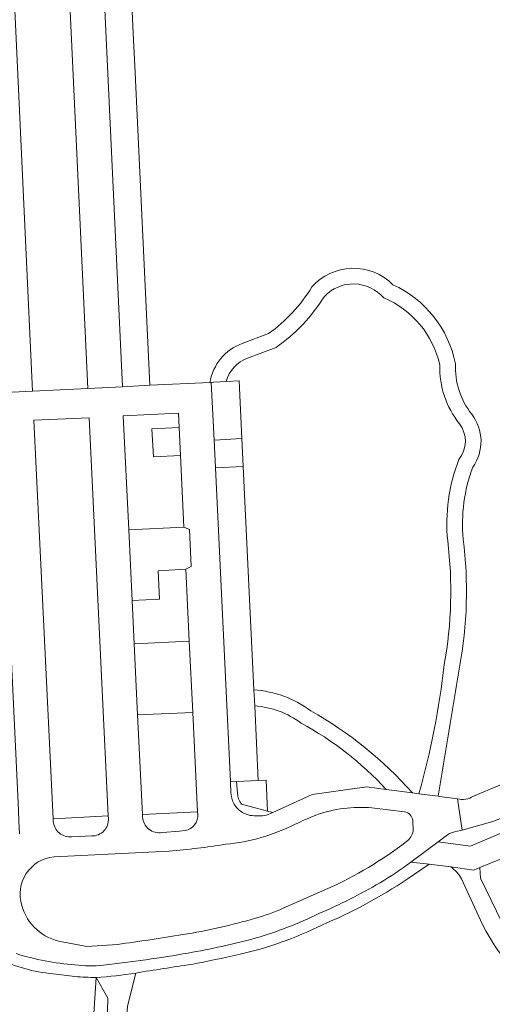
# Model space of a CAD drawing. Header units: metres. Extents: x 151448 to 154749, y 463108 to 465296.
# Tile 20 of 256: x 152010 to 152093, y 463306 to 463479. Entities that reach past the tile are written whole.
import ezdxf

# ---------------------------------------------------------------- set-up
doc = ezdxf.new("R2010")
doc.units = ezdxf.units.M
for name, color, linetype, lineweight in [('B-PV-GR-BOS_LOOF-GV', 253, 'Continuous', 9), ('B-PV-GR-BOS_NAALD-GV', 253, 'Continuous', 9), ('B-PV-GR-GROENVOORZIENING-GV', 253, 'Continuous', 9), ('B-PV-GR-HOUTWAL-GV', 253, 'Continuous', 9), ('B-PV-IE-TERREINAFSCHEIDING_KUNSTMATIG_HEKWERK-G', 253, 'Continuous', 9), ('B-PV-OG-TERREIN_BEGROEID-GV', 253, 'Continuous', 9), ('B-PV-VH-GESLOTENVERHARDING_ASFALT-GV', 253, 'Continuous', 9), ('B-PV-VH-HALFVERHARDING_GRASBETONSTEEN-GV', 253, 'Continuous', 9), ('B-PV-VH-HALFVERHARDING_GRIND-GV', 253, 'Continuous', 9), ('B-PV-VH-ONVERHARD_ZAND-GV', 253, 'Continuous', 9), ('B-PV-VH-OPENVERHARDING_BETONSTRAATSTEEN-GV', 253, 'Continuous', 9), ('B-PV-VH-OPENVERHARDING_TEGEL-GV', 253, 'Continuous', 9)]:
    doc.layers.add(name, color=color, linetype=linetype, lineweight=lineweight)

msp = doc.modelspace()

# ---------------------------------------------------------------- linework, layer by layer
at = {"layer": 'B-PV-GR-BOS_LOOF-GV'}
for points in [[(152074.312, 463429.99, 0.4428781), (152063.896, 463430.223)], [(152063.896, 463430.223, -0.1017078), (152055.407, 463421.25)], [(152084.151, 463418.167, 0.2438381), (152074.312, 463429.99)], [(152050.426, 463419.385, 0.245882), (152046.657, 463415.256)], [(152087.591, 463407.848, -0.1734744), (152084.151, 463418.167)], [(152087.51, 463401.568, 0.3488848), (152087.591, 463407.848)], [(152085.546, 463387.262, -0.1170156), (152087.51, 463401.568)], [(152084.929, 463365.558, 0.0765307), (152085.546, 463387.262)], [(152080.484, 463342.849, 0.0425799), (152084.929, 463365.558)], [(152051.539, 463361.098, -0.1431031), (152061.496, 463357.427)], [(152059.808, 463355.255, 0.1431886), (152051.673, 463358.282)], [(152061.496, 463357.427, -0.0840271), (152079.341, 463342.998)], [(152074.729, 463343.598, 0.084127), (152059.808, 463355.255)]]:
    msp.add_lwpolyline(points, format="xyb", dxfattribs=at)
at = {"layer": 'B-PV-GR-BOS_LOOF-GV', "flags": 128}
for points in [[(152055.407, 463421.25), (152050.426, 463419.385)], [(152046.657, 463415.256), (152048.953, 463415.37)], [(152048.953, 463415.37), (152049.425, 463405.26), (152049.663, 463400.344), (152051.539, 463361.098)], [(152051.673, 463358.282), (152052.3, 463345.171), (152053.687, 463345.24), (152053.915, 463339.786)], [(152053.915, 463339.786), (152054.84, 463339.535), (152061.734, 463342.729), (152071.325, 463344.041), (152074.729, 463343.598)], [(152079.341, 463342.998), (152080.484, 463342.849)]]:
    msp.add_lwpolyline(points, dxfattribs=at)
at = {"layer": 'B-PV-GR-BOS_NAALD-GV', "flags": 128}
for points in [[(152170.145, 463336.318), (152165.561, 463341.459), (152162.423, 463345.987), (152156.697, 463356.024), (152155.767, 463356.821), (152147.933, 463353.542), (152137.314, 463349.226), (152122.023, 463342.832), (152117.584, 463341.019), (152097.188, 463332.359), (152091.183, 463329.859), (152091.298, 463328.02), (152095.07, 463320.275)], [(152086.071, 463329.976), (152082.318, 463330.498), (152078.448, 463327.851)], [(152091.684, 463319.857), (152087.949, 463327.886)], [(152030.771, 463311.35), (152029.326, 463305.529), (152025.518, 463249.928), (152025.464, 463248.242), (152025.453, 463247.932), (152079.37, 463274.671)]]:
    msp.add_lwpolyline(points, dxfattribs=at)
at = {"layer": 'B-PV-GR-BOS_NAALD-GV'}
for points in [[(152087.949, 463327.886, 0.1436431), (152086.071, 463329.976)], [(152078.448, 463327.851, -0.0496502), (152063.439, 463319.782)], [(152063.439, 463319.782, -0.0602857), (152048.859, 463314.605)], [(152106.657, 463304.672, -0.1577687), (152091.684, 463319.857)], [(152048.859, 463314.605, -0.0100342), (152040.575, 463312.87)], [(152040.575, 463312.87, 0.0036784), (152030.771, 463311.35)]]:
    msp.add_lwpolyline(points, format="xyb", dxfattribs=at)
at = {"layer": 'B-PV-GR-GROENVOORZIENING-GV', "flags": 128}
for points in [[(152038.416, 463407.209), (152033.614, 463406.972), (152033.87, 463402.057), (152038.642, 463402.296)], [(152044.759, 463400.105), (152049.663, 463400.344), (152049.425, 463405.26), (152044.552, 463404.992)], [(152039.25, 463389.703), (152029.553, 463389.207), (152030.149, 463376.788), (152034.934, 463377.029), (152034.713, 463382.033), (152039.6, 463382.274), (152040.503, 463382.796), (152040.206, 463389.264)], [(152040.187, 463369.68), (152030.503, 463369.193), (152031.115, 463356.697), (152040.803, 463357.134)]]:
    msp.add_lwpolyline(points, close=True, dxfattribs=at)
for points in [[(152049.322, 463341.027), (152053.915, 463339.786), (152053.687, 463345.24), (152052.3, 463345.171), (152048.483, 463344.981), (152048.623, 463342.927)], [(152041.641, 463339.684), (152031.941, 463339.222), (152031.963, 463338.772)], [(152041.666, 463339.25), (152041.641, 463339.684)], [(152025.971, 463338.491), (152025.935, 463338.939), (152016.268, 463338.451)], [(152016.268, 463338.451), (152016.295, 463338)], [(152035.462, 463336.021), (152038.448, 463336.261), (152039.443, 463336.389)], [(152019.547, 463335.259), (152023.06, 463335.432)]]:
    msp.add_lwpolyline(points, dxfattribs=at)
at = {"layer": 'B-PV-GR-GROENVOORZIENING-GV'}
for points in [[(152048.623, 463342.927, 0.1289245), (152049.322, 463341.027)], [(152039.443, 463336.389, 0.3933671), (152041.666, 463339.25)], [(152016.295, 463338, 0.416654), (152019.547, 463335.259)], [(152023.06, 463335.432, 0.4425399), (152025.971, 463338.491)], [(152031.963, 463338.772, 0.4448244), (152035.462, 463336.021)]]:
    msp.add_lwpolyline(points, format="xyb", dxfattribs=at)
at = {"layer": 'B-PV-GR-HOUTWAL-GV'}
for points in [[(152016.822, 463311.14, -0.0822334), (152007.15, 463313.579)], [(152023.855, 463310.587, -0.0282002), (152020.098, 463310.739)]]:
    msp.add_lwpolyline(points, format="xyb", dxfattribs=at)
at = {"layer": 'B-PV-GR-HOUTWAL-GV', "flags": 128}
for points in [[(152007.705, 463189.767), (152013.647, 463191.998), (152016.371, 463197.255), (152019.526, 463244.992), (152021.766, 463278.88), (152023.855, 463310.587)], [(152020.098, 463310.739), (152016.822, 463311.14)]]:
    msp.add_lwpolyline(points, dxfattribs=at)
at = {"layer": 'B-PV-IE-TERREINAFSCHEIDING_KUNSTMATIG_HEKWERK-G'}
for points in [[(152007.15, 463313.579, 0.0822334), (152016.822, 463311.14)], [(152020.098, 463310.739, 0.0282002), (152023.855, 463310.587)]]:
    msp.add_lwpolyline(points, format="xyb", dxfattribs=at)
at = {"layer": 'B-PV-IE-TERREINAFSCHEIDING_KUNSTMATIG_HEKWERK-G', "flags": 128}
for points in [[(152016.822, 463311.14), (152020.098, 463310.739)], [(152023.855, 463310.587), (152021.766, 463278.88), (152019.526, 463244.992)]]:
    msp.add_lwpolyline(points, dxfattribs=at)
at = {"layer": 'B-PV-OG-TERREIN_BEGROEID-GV', "flags": 128}
for points in [[(152024.62, 463496.94), (152024.705, 463494.472), (152029.49, 463494.696), (152030.342, 463476.388), (152030.616, 463470.71), (152033.251, 463414.606), (152043.82, 463415.117)], [(152049.473, 463421.964), (152054.109, 463423.701)], [(152090.072, 463342.408), (152129.303, 463358.891), (152133.171, 463360.703)], [(152083.876, 463342.407), (152084.087, 463342.38), (152087.246, 463341.972)], [(152077.984, 463339.653), (152072.255, 463340.378)], [(152079.473, 463336.304), (152079.4, 463338.135)], [(152096.012, 463336.36), (152095.242, 463338.3), (152095.11, 463338.632), (152093.48, 463337.98), (152088.101, 463336.428), (152086.967, 463336.185)], [(152085.507, 463335.635), (152083.895, 463334.423), (152089.571, 463333.645), (152096.012, 463336.36)], [(152036.627, 463332.759), (152016.432, 463331.773)], [(152056.639, 463322.731), (152064.52, 463326.186)], [(152017.892, 463316.812), (152022.19, 463315.99), (152027.554, 463316.371)]]:
    msp.add_lwpolyline(points, dxfattribs=at)
at = {"layer": 'B-PV-OG-TERREIN_BEGROEID-GV'}
for points in [[(152061.691, 463431.887, -0.4320799), (152075.936, 463432.28)], [(152054.109, 463423.701, 0.1009616), (152061.691, 463431.887)], [(152075.936, 463432.28, -0.2404711), (152086.91, 463418.407)], [(152043.82, 463415.117, -0.2715185), (152049.473, 463421.964)], [(152086.91, 463418.407, 0.1791674), (152089.759, 463409.539)], [(152089.759, 463409.539, -0.3317235), (152089.94, 463400.221)], [(152089.94, 463400.221, 0.1134618), (152088.28, 463387.564)], [(152088.28, 463387.564, -0.0763619), (152087.637, 463365.079)], [(152087.637, 463365.079, 0.0026038), (152083.876, 463342.407)], [(152087.246, 463341.972, 0.2221748), (152090.072, 463342.408)], [(152072.255, 463340.378, 0.1062038), (152062.426, 463339.098)], [(152079.4, 463338.135, 0.3571864), (152077.984, 463339.653)], [(152058.779, 463337.476, -0.0908099), (152046.556, 463333.962)], [(152062.426, 463339.098, 0.0198418), (152058.779, 463337.476)], [(152078.306, 463334.445, 0.1849147), (152079.473, 463336.304)], [(152086.967, 463336.185, 0.1273818), (152085.507, 463335.635)], [(152046.556, 463333.962, -0.0176227), (152036.627, 463332.759)], [(152064.52, 463326.186, 0.0581066), (152078.306, 463334.445)], [(152016.432, 463331.773, 0.4742778), (152010.765, 463323.227)], [(152010.765, 463323.227, 0.2922755), (152017.892, 463316.812)], [(152051.834, 463320.982, 0.0368749), (152056.639, 463322.731)], [(152039.04, 463318.101, 0.0319664), (152051.834, 463320.982)], [(152027.554, 463316.371, 0.0066238), (152039.04, 463318.101)]]:
    msp.add_lwpolyline(points, format="xyb", dxfattribs=at)
at = {"layer": 'B-PV-OG-TERREIN_BEGROEID-GV', "flags": 128}
msp.add_lwpolyline([(152025.705, 463300.106), (152025.902, 463306.922), (152023.855, 463310.587), (152021.766, 463278.88), (152019.526, 463244.992), (152022.202, 463246.319), (152022.236, 463246.66), (152022.33, 463249.957), (152023.554, 463268.698)], close=True, dxfattribs=at)
at = {"layer": 'B-PV-VH-GESLOTENVERHARDING_ASFALT-GV', "flags": 128}
for points in [[(152133.171, 463360.703), (152129.303, 463358.891), (152090.072, 463342.408)], [(152087.246, 463341.972), (152088.101, 463336.428), (152093.48, 463337.98), (152095.11, 463338.632), (152114.185, 463346.258)]]:
    msp.add_lwpolyline(points, dxfattribs=at)
at = {"layer": 'B-PV-VH-GESLOTENVERHARDING_ASFALT-GV'}
msp.add_lwpolyline([(152090.072, 463342.408, -0.2221748), (152087.246, 463341.972)], format="xyb", dxfattribs=at)
at = {"layer": 'B-PV-VH-HALFVERHARDING_GRASBETONSTEEN-GV', "flags": 128}
for points in [[(152012.678, 463413.56), (152022.353, 463414.016), (152018.512, 463496.684), (152013.725, 463496.45), (152011.84, 463536.449), (152006.937, 463536.224)], [(152006.937, 463536.224), (152004.658, 463536.101), (152002.763, 463536.006), (152000.955, 463535.928), (152006.661, 463413.279), (152012.678, 463413.56)], [(152024.705, 463494.472), (152024.62, 463496.94), (152018.512, 463496.684), (152022.353, 463414.016), (152028.466, 463414.347)], [(152028.466, 463414.347), (152033.251, 463414.606), (152030.616, 463470.71), (152030.342, 463476.388), (152029.49, 463494.696), (152024.705, 463494.472)], [(152049.425, 463405.26), (152048.953, 463415.37), (152046.657, 463415.256), (152044.403, 463415.145), (152044.035, 463415.127), (152044.552, 463404.992)], [(152025.935, 463338.939), (152022.591, 463408.892), (152012.915, 463408.47), (152016.268, 463338.451)], [(152029.553, 463389.207), (152039.25, 463389.703), (152038.642, 463402.296), (152033.87, 463402.057), (152033.614, 463406.972), (152038.416, 463407.209), (152038.301, 463409.729), (152028.591, 463409.238)], [(152049.663, 463400.344), (152044.759, 463400.105), (152047.394, 463344.927), (152048.483, 463344.981), (152052.3, 463345.171), (152051.673, 463358.282), (152051.539, 463361.098)], [(152030.503, 463369.193), (152040.187, 463369.68), (152039.6, 463382.274), (152034.713, 463382.033), (152034.934, 463377.029), (152030.149, 463376.788)], [(152031.941, 463339.222), (152041.641, 463339.684), (152040.803, 463357.134), (152031.115, 463356.697)]]:
    msp.add_lwpolyline(points, close=True, dxfattribs=at)
for points in [[(152048.623, 463342.927), (152048.483, 463344.981), (152047.394, 463344.927), (152047.493, 463342.986)], [(152054.84, 463339.535), (152053.915, 463339.786), (152049.322, 463341.027)], [(152053.743, 463339.06), (152054.84, 463339.535)]]:
    msp.add_lwpolyline(points, dxfattribs=at)
at = {"layer": 'B-PV-VH-HALFVERHARDING_GRASBETONSTEEN-GV'}
for points in [[(152047.493, 463342.986, 0.3483302), (152050.84, 463339.044)], [(152049.322, 463341.027, -0.1289245), (152048.623, 463342.927)], [(152050.84, 463339.044, 0.0757833), (152053.743, 463339.06)]]:
    msp.add_lwpolyline(points, format="xyb", dxfattribs=at)
at = {"layer": 'B-PV-VH-HALFVERHARDING_GRIND-GV'}
for points in [[(152075.936, 463432.28, 0.4320799), (152061.691, 463431.887)], [(152061.691, 463431.887, -0.1009616), (152054.109, 463423.701)], [(152063.896, 463430.223, -0.4428781), (152074.312, 463429.99)], [(152086.91, 463418.407, 0.2404711), (152075.936, 463432.28)], [(152055.407, 463421.25, 0.1017078), (152063.896, 463430.223)], [(152074.312, 463429.99, -0.2438381), (152084.151, 463418.167)], [(152049.473, 463421.964, 0.2715185), (152043.82, 463415.117)], [(152046.657, 463415.256, -0.245882), (152050.426, 463419.385)], [(152084.151, 463418.167, 0.1734744), (152087.591, 463407.848)], [(152089.759, 463409.539, -0.1791674), (152086.91, 463418.407)], [(152089.94, 463400.221, 0.3317235), (152089.759, 463409.539)], [(152087.591, 463407.848, -0.3488848), (152087.51, 463401.568)], [(152087.51, 463401.568, 0.1170156), (152085.546, 463387.262)], [(152088.28, 463387.564, -0.1134618), (152089.94, 463400.221)], [(152085.546, 463387.262, -0.0765307), (152084.929, 463365.558)], [(152087.637, 463365.079, 0.0763619), (152088.28, 463387.564)], [(152084.929, 463365.558, -0.0425799), (152080.484, 463342.849)], [(152083.876, 463342.407, -0.0026038), (152087.637, 463365.079)], [(152061.496, 463357.427, 0.1431031), (152051.539, 463361.098)], [(152051.673, 463358.282, -0.1431886), (152059.808, 463355.255)], [(152079.341, 463342.998, 0.0840271), (152061.496, 463357.427)], [(152059.808, 463355.255, -0.084127), (152074.729, 463343.598)], [(152086.071, 463329.976, -0.1436431), (152087.949, 463327.886)], [(152091.684, 463319.857, 0.1577687), (152106.657, 463304.672)]]:
    msp.add_lwpolyline(points, format="xyb", dxfattribs=at)
at = {"layer": 'B-PV-VH-HALFVERHARDING_GRIND-GV', "flags": 128}
for points in [[(152054.109, 463423.701), (152049.473, 463421.964)], [(152050.426, 463419.385), (152055.407, 463421.25)], [(152044.035, 463415.127), (152044.403, 463415.145), (152046.657, 463415.256)], [(152043.82, 463415.117), (152044.035, 463415.127)], [(152051.539, 463361.098), (152051.673, 463358.282)], [(152074.729, 463343.598), (152079.341, 463342.998)], [(152080.484, 463342.849), (152083.876, 463342.407)], [(152095.07, 463320.275), (152091.298, 463328.02), (152091.183, 463329.859), (152090.111, 463329.413), (152086.071, 463329.976)], [(152087.949, 463327.886), (152091.684, 463319.857)]]:
    msp.add_lwpolyline(points, dxfattribs=at)
at = {"layer": 'B-PV-VH-ONVERHARD_ZAND-GV', "flags": 128}
for points in [[(152022.202, 463246.319), (152025.453, 463247.932), (152025.464, 463248.242), (152025.518, 463249.928), (152029.326, 463305.529), (152030.771, 463311.35)], [(152023.855, 463310.587), (152025.902, 463306.922), (152025.705, 463300.106), (152023.554, 463268.698), (152022.33, 463249.957), (152022.236, 463246.66), (152022.202, 463246.319)]]:
    msp.add_lwpolyline(points, dxfattribs=at)
at = {"layer": 'B-PV-VH-ONVERHARD_ZAND-GV'}
msp.add_lwpolyline([(152030.771, 463311.35, -0.0290603), (152023.855, 463310.587)], format="xyb", dxfattribs=at)
at = {"layer": 'B-PV-VH-OPENVERHARDING_BETONSTRAATSTEEN-GV', "flags": 128}
for points in [[(152047.493, 463342.986), (152047.394, 463344.927), (152044.759, 463400.105), (152044.552, 463404.992), (152044.035, 463415.127), (152043.82, 463415.117), (152033.251, 463414.606), (152028.466, 463414.347), (152022.353, 463414.016), (152012.678, 463413.56), (152006.661, 463413.279), (152010.19, 463339.934), (152010.276, 463338.031), (152010.348, 463335.822)], [(152016.268, 463338.451), (152012.915, 463408.47), (152022.591, 463408.892), (152025.935, 463338.939), (152025.971, 463338.491)], [(152031.963, 463338.772), (152031.941, 463339.222), (152031.115, 463356.697), (152030.503, 463369.193), (152030.149, 463376.788), (152029.553, 463389.207), (152028.591, 463409.238), (152038.301, 463409.729), (152038.416, 463407.209), (152038.642, 463402.296), (152039.25, 463389.703)], [(152039.25, 463389.703), (152040.206, 463389.264), (152040.503, 463382.796), (152039.6, 463382.274), (152040.187, 463369.68), (152040.803, 463357.134), (152041.641, 463339.684), (152041.666, 463339.25)], [(152086.967, 463336.185), (152088.101, 463336.428), (152087.246, 463341.972), (152084.087, 463342.38), (152083.876, 463342.407), (152080.484, 463342.849), (152079.341, 463342.998), (152074.729, 463343.598), (152071.325, 463344.041), (152061.734, 463342.729), (152054.84, 463339.535), (152053.743, 463339.06)], [(152072.255, 463340.378), (152077.984, 463339.653)], [(152016.295, 463338), (152016.268, 463338.451)], [(152079.4, 463338.135), (152079.473, 463336.304)], [(152039.443, 463336.389), (152038.448, 463336.261), (152035.462, 463336.021)], [(152023.06, 463335.432), (152019.547, 463335.259)], [(152079.098, 463330.816), (152083.895, 463334.423), (152085.507, 463335.635)], [(152016.432, 463331.773), (152036.627, 463332.759)], [(152064.52, 463326.186), (152056.639, 463322.731)], [(152027.554, 463316.371), (152022.19, 463315.99), (152017.892, 463316.812)]]:
    msp.add_lwpolyline(points, dxfattribs=at)
at = {"layer": 'B-PV-VH-OPENVERHARDING_BETONSTRAATSTEEN-GV'}
for points in [[(152050.84, 463339.044, -0.3483302), (152047.493, 463342.986)], [(152041.666, 463339.25, -0.3933671), (152039.443, 463336.389)], [(152062.426, 463339.098, -0.1062038), (152072.255, 463340.378)], [(152077.984, 463339.653, -0.3571864), (152079.4, 463338.135)], [(152019.547, 463335.259, -0.416654), (152016.295, 463338)], [(152025.971, 463338.491, -0.4425399), (152023.06, 463335.432)], [(152035.462, 463336.021, -0.4448244), (152031.963, 463338.772)], [(152046.556, 463333.962, 0.0908099), (152058.779, 463337.476)], [(152053.743, 463339.06, -0.0757833), (152050.84, 463339.044)], [(152058.779, 463337.476, -0.0198418), (152062.426, 463339.098)], [(152079.473, 463336.304, -0.1849147), (152078.306, 463334.445)], [(152085.507, 463335.635, -0.1273818), (152086.967, 463336.185)], [(152036.627, 463332.759, 0.0176227), (152046.556, 463333.962)], [(152078.306, 463334.445, -0.0581066), (152064.52, 463326.186)], [(152010.765, 463323.227, -0.4742778), (152016.432, 463331.773)], [(152073.67, 463327.206, 0.0203368), (152079.098, 463330.816)], [(152062.925, 463321.787, 0.0306592), (152073.67, 463327.206)], [(152017.892, 463316.812, -0.2922755), (152010.765, 463323.227)], [(152056.639, 463322.731, -0.0368749), (152051.834, 463320.982)], [(152051.834, 463320.982, -0.0319664), (152039.04, 463318.101)], [(152051.728, 463317.446, 0.0402832), (152062.925, 463321.787)], [(152039.04, 463318.101, -0.0066238), (152027.554, 463316.371)], [(152039.996, 463314.862, 0.0211634), (152051.728, 463317.446)], [(152009.778, 463314.76, 0.0575597), (152020.102, 463312.802)], [(152025.112, 463312.736, 0.0161221), (152039.996, 463314.862)], [(152020.102, 463312.802, 0.0594812), (152025.112, 463312.736)]]:
    msp.add_lwpolyline(points, format="xyb", dxfattribs=at)
at = {"layer": 'B-PV-VH-OPENVERHARDING_TEGEL-GV', "flags": 128}
for points in [[(152096.012, 463336.36), (152089.571, 463333.645), (152083.895, 463334.423), (152079.098, 463330.816), (152082.318, 463330.498), (152086.071, 463329.976), (152090.111, 463329.413), (152091.183, 463329.859), (152097.188, 463332.359)], [(152078.448, 463327.851), (152082.318, 463330.498), (152079.098, 463330.816)], [(152016.822, 463311.14), (152020.098, 463310.739)]]:
    msp.add_lwpolyline(points, dxfattribs=at)
at = {"layer": 'B-PV-VH-OPENVERHARDING_TEGEL-GV'}
for points in [[(152079.098, 463330.816, -0.0203368), (152073.67, 463327.206)], [(152073.67, 463327.206, -0.0306592), (152062.925, 463321.787)], [(152063.439, 463319.782, 0.0496502), (152078.448, 463327.851)], [(152062.925, 463321.787, -0.0402832), (152051.728, 463317.446)], [(152048.859, 463314.605, 0.0602857), (152063.439, 463319.782)], [(152051.728, 463317.446, -0.0211634), (152039.996, 463314.862)], [(152007.15, 463313.579, 0.0822334), (152016.822, 463311.14)], [(152020.102, 463312.802, -0.0575597), (152009.778, 463314.76)], [(152039.996, 463314.862, -0.0161221), (152025.112, 463312.736)], [(152040.575, 463312.87, 0.0100342), (152048.859, 463314.605)], [(152025.112, 463312.736, -0.0594812), (152020.102, 463312.802)], [(152030.771, 463311.35, -0.0036784), (152040.575, 463312.87)], [(152020.098, 463310.739, 0.0282002), (152023.855, 463310.587)], [(152023.855, 463310.587, 0.0290603), (152030.771, 463311.35)]]:
    msp.add_lwpolyline(points, format="xyb", dxfattribs=at)

doc.saveas('drawing.dxf')
